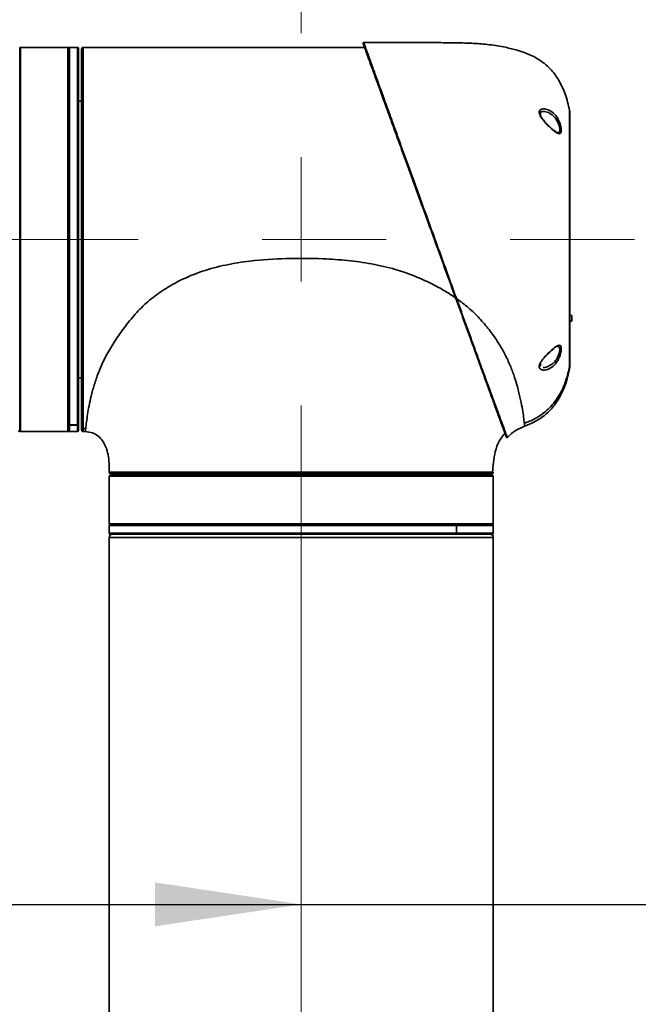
# Model space of a CAD drawing. Header units: millimetres. Extents: x 3 to 614, y 2 to 209.
# Tile 13 of 57: x 67 to 80, y 150 to 170. Entities that reach past the tile are written whole.
import ezdxf

# ---------------------------------------------------------------- set-up
doc = ezdxf.new("R2010")
doc.units = ezdxf.units.MM
doc.linetypes.add('CENTERX2', pattern=[20.32, 12.7, -2.54, 2.54, -2.54])
doc.layers.add('尺寸线', color=5, linetype='Continuous')
doc.styles.add('SLDTEXTSTYLE1', font='TXT', dxfattribs={"width": 0.7})
doc.dimstyles.new('SLDDIMSTYLE1', dxfattribs={"dimtxt": 3, "dimasz": 3, "dimexe": 0, "dimexo": 0.0625, "dimgap": 0.75, "dimtad": 2, "dimdec": 3, "dimlfac": 15, "dimrnd": 1e-09, "dimzin": 12, "dimdsep": 46, "dimtxsty": 'SLDTEXTSTYLE1', "dimsah": 1, "dimcen": 0.09, "dimadec": 0, "dimazin": 3, "dimtfac": 1, "dimtdec": 3, "dimtofl": 0, "dimtmove": 0, "dimatfit": 3, "dimfxl": 1, "dimfrac": 2, "dimtolj": 1, "dimtzin": 12, "dimarcsym": 0})

# ---------------------------------------------------------------- blocks, each defined once
blk = doc.blocks.new('_D_7')
at = {"layer": '尺寸线', "transparency": 16777216}
for p, q in [((62.181, 156.702), (62.181, 150.859)), ((62.181, 151.859), (72.748, 151.859)), ((72.748, 151.859), (88.832, 151.859))]:
    blk.add_line(p, q, dxfattribs=at)
for points in [[(62.181, 151.859), (65.181, 151.409), (65.181, 152.309)], [(72.748, 151.859), (69.748, 152.309), (69.748, 151.409)]]:
    blk.add_solid(points, dxfattribs=at)
at = {"layer": '尺寸线', "transparency": 16777216, "insert": (80.103, 155.726), "char_height": 3, "attachment_point": 1, "style": 'SLDTEXTSTYLE1'}
blk.add_mtext('158.5', dxfattribs=at)

msp = doc.modelspace()

# ---------------------------------------------------------------- linework, layer by layer
at = {"color": 7, "linetype": 'Continuous', "lineweight": 35}
for p, q in [((66.981106, 161.552057), (66.981106, 169.392057)), ((67.967773, 169.405391), (66.99444, 169.405391)), ((66.99444, 169.405391), (66.99444, 161.538724)), ((67.967773, 161.538724), (67.967773, 169.405391)), ((67.981106, 169.392057), (67.981106, 161.552057)), ((68.161106, 169.405391), (68.001106, 169.405391)), ((68.001106, 169.405391), (68.001106, 161.67448)), ((68.161106, 161.67448), (68.161106, 169.405391)), ((68.181106, 169.385391), (68.181106, 161.693798)), ((68.25444, 168.989538), (68.25444, 168.958278)), ((68.25444, 168.958278), (68.25444, 168.522872)), ((68.247773, 168.305391), (68.181106, 168.305391)), ((68.25444, 168.109554), (68.25444, 167.992887)), ((68.25444, 167.992887), (68.25444, 167.642887)), ((77.641106, 168.032781), (77.641106, 168.059554)), ((77.647773, 168.052887), (77.647773, 168.01741)), ((77.77914, 167.837673), (77.756785, 167.861888)), ((68.25444, 166.585375), (68.25444, 166.352042)), ((68.25444, 166.352042), (68.25444, 166.118709)), ((68.25444, 164.825406), (68.25444, 164.475406)), ((68.25444, 164.475406), (68.25444, 164.358739)), ((78.287773, 163.915945), (78.247773, 163.915945)), ((78.287773, 163.915945), (78.287773, 163.80032)), ((78.247773, 163.80032), (78.287773, 163.80032)), ((68.25444, 163.301228), (68.25444, 162.865822)), ((77.647773, 162.930872), (77.647773, 162.891228)), ((68.25444, 162.865822), (68.25444, 162.834561)), ((68.181106, 162.638724), (68.247773, 162.638724)), ((68.25444, 162.421243), (68.25444, 161.954576)), ((68.181106, 161.690348), (68.181106, 161.693798)), ((68.181106, 161.690348), (68.181106, 161.558724)), ((66.99444, 161.538724), (67.967773, 161.538724)), ((68.001106, 161.67448), (68.161106, 161.67448)), ((68.161106, 161.671029), (68.001106, 161.671029)), ((68.001106, 161.671029), (68.001106, 161.538724)), ((68.001106, 161.538724), (68.161106, 161.538724)), ((68.161106, 161.538724), (68.161106, 161.671029)), ((68.281106, 161.603869), (68.333034, 161.603871)), ((68.281106, 161.538254), (68.325442, 161.538254)), ((68.325442, 161.538254), (68.325442, 161.538254)), ((69.081093, 160.672057), (69.081093, 160.638724)), ((76.414427, 160.638724), (76.414427, 160.672057)), ((68.814427, 160.625391), (68.814427, 159.652057)), ((76.681093, 160.625391), (68.814427, 160.625391)), ((68.82776, 160.638724), (76.66776, 160.638724)), ((76.681093, 159.652057), (76.681093, 160.625391)), ((68.814427, 159.652057), (76.681093, 159.652057)), ((68.814427, 159.618724), (68.814427, 159.458724)), ((75.925819, 159.618724), (68.814427, 159.618724)), ((76.66776, 159.638724), (68.82776, 159.638724)), ((75.925471, 159.618724), (75.925471, 159.458724)), ((76.681093, 159.618724), (75.925471, 159.618724)), ((75.925819, 159.458724), (75.925819, 159.618724)), ((76.681093, 159.458724), (76.681093, 159.618724)), ((68.814427, 159.458724), (75.925819, 159.458724)), ((68.814427, 159.372057), (68.814427, 120.572057)), ((76.681093, 159.372057), (68.814427, 159.372057)), ((75.90964, 159.438724), (68.834427, 159.438724)), ((76.661093, 159.438724), (75.909334, 159.438724)), ((75.925471, 159.458724), (76.681093, 159.458724)), ((76.681093, 120.572057), (76.681093, 159.372057))]:
    msp.add_line(p, q, dxfattribs=at)
at = {"color": 7, "linetype": 'Continuous', "lineweight": 35, "flags": 128}
for points in [[(66.978884, 169.384043), (66.980467, 169.378571), (66.981106, 169.372075)], [(77.941256, 162.971308), (77.958776, 162.956354), (77.965217, 162.949893)]]:
    msp.add_lwpolyline(points, dxfattribs=at)
at = {"color": 7, "linetype": 'Continuous', "lineweight": 35}
for centre, radius, start, end in [((66.99444, 169.392057), 0.013333, 90, 180), ((67.967773, 169.392057), 0.013333, 360, 90), ((68.001106, 169.385391), 0.02, 90, 180), ((68.161106, 169.385391), 0.02, 0, 90), ((68.281106, 169.371588), 0.033333, 89.9999999, 180), ((74.024842, 169.491553), 0.013333, 89.9718232, 200), ((77.641106, 168.052887), 0.006667, 0, 90), ((78.047773, 168.073989), 0.2, 0, 11.0078656), ((77.641106, 162.891228), 0.006667, 270, 360), ((78.047773, 162.870127), 0.2, 348.9921344, 360), ((66.947773, 161.57204), 0.033333, 270.088004, 0), ((66.99444, 161.552057), 0.013333, 180, 270), ((67.967773, 161.552057), 0.013333, 270, 0), ((68.001106, 161.558724), 0.02, 180, 270), ((68.161106, 161.558724), 0.02, 270, 360), ((68.281106, 161.571588), 0.033333, 180, 270.0000001), ((76.959009, 161.429995), 0.013333, 200, 318.4250728), ((68.847742, 160.705391), 0.033333, 180.0891142, 270), ((76.647777, 160.705391), 0.033333, 270, 292.5749923), ((68.82776, 160.625391), 0.013333, 90, 180), ((76.66776, 160.625391), 0.013333, 0, 90), ((68.82776, 159.652057), 0.013333, 180, 270), ((68.834427, 159.618724), 0.02, 90, 180), ((76.661093, 159.618724), 0.02, 0, 90), ((76.66776, 159.652057), 0.013333, 270, 0), ((68.834427, 159.458724), 0.02, 180, 270), ((68.881093, 159.372057), 0.066667, 90, 180), ((76.614427, 159.372057), 0.066667, 0, 90), ((76.661093, 159.458724), 0.02, 270, 0)]:
    msp.add_arc(centre, radius, start, end, dxfattribs=at)
for points, knots in [([(66.981106, 169.372075), (66.981106, 169.366018), (66.981106, 169.353905), (66.981106, 169.26143), (66.981106, 169.122844), (66.981106, 168.943082), (66.981106, 168.720248), (66.981106, 168.455315), (66.981106, 168.153224), (66.981106, 167.817595), (66.981106, 167.45163), (66.981106, 167.061046), (66.981106, 166.650537), (66.981106, 166.22478), (66.981106, 165.789716), (66.981106, 165.350594), (66.981106, 164.913047), (66.981106, 164.482573), (66.981106, 164.064354), (66.981106, 163.664342), (66.981106, 163.286976), (66.981106, 162.936811), (66.981106, 162.619445), (66.981106, 162.337758), (66.981106, 162.095112), (66.981106, 161.896214), (66.981106, 161.741723), (66.981106, 161.640202), (66.981106, 161.582328), (66.981106, 161.575469), (66.981106, 161.57204)], [0, 0, 0, 0, 0.040166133, 0.080332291, 0.116089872, 0.151961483, 0.187719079, 0.22347778, 0.25935051, 0.295109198, 0.330866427, 0.366737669, 0.402494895, 0.438253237, 0.474125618, 0.509883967, 0.545641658, 0.581513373, 0.617271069, 0.653029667, 0.688902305, 0.724660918, 0.760417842, 0.796288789, 0.832045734, 0.867803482, 0.903675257, 0.939433, 0.969716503, 1, 1, 1, 1]), ([(68.247773, 161.571588), (68.247773, 161.577435), (68.247773, 161.588503), (68.247773, 161.674679), (68.247773, 161.801375), (68.247773, 161.974863), (68.247773, 162.193331), (68.247773, 162.452733), (68.247773, 162.749857), (68.247773, 163.082195), (68.247773, 163.444279), (68.247773, 163.83175), (68.247773, 164.240433), (68.247773, 164.664392), (68.247773, 165.09852), (68.247773, 165.537474), (68.247773, 165.975511), (68.247773, 166.407352), (68.247773, 166.827088), (68.247773, 167.229815), (68.247773, 167.610683), (68.247773, 167.963879), (68.247773, 168.285894), (68.247773, 168.572844), (68.247773, 168.819693), (68.247773, 169.02464), (68.247773, 169.182258), (68.247773, 169.291085), (68.247773, 169.358704), (68.247773, 169.367297), (68.247773, 169.371588)], [0, 0, 0, 0, 0.040053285, 0.075811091, 0.111682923, 0.147440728, 0.183198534, 0.219070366, 0.254828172, 0.290585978, 0.326457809, 0.362215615, 0.397973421, 0.433845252, 0.469603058, 0.505360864, 0.541232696, 0.576990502, 0.612748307, 0.648620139, 0.684377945, 0.720135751, 0.756007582, 0.791765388, 0.827523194, 0.863395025, 0.899152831, 0.932737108, 0.966415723, 1, 1, 1, 1]), ([(74.042393, 169.404348), (73.938499, 169.404403), (73.695015, 169.404531), (73.290059, 169.404654), (72.803641, 169.404757), (72.245569, 169.404828), (71.663521, 169.404871), (71.063192, 169.404897), (70.451306, 169.404911), (69.781927, 169.404919), (69.052139, 169.404921), (68.545154, 169.404921), (68.281106, 169.404921)], [0, 0, 0, 0, 0.054099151, 0.12678643, 0.210867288, 0.307385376, 0.417384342, 0.513949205, 0.619986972, 0.736003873, 0.862506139, 1, 1, 1, 1]), ([(68.281106, 169.404921), (68.281106, 169.404921), (68.281106, 169.404904), (68.281106, 169.389921), (68.281106, 169.324266), (68.281106, 169.213819), (68.281106, 169.055051), (68.281106, 168.848298), (68.281106, 168.599353), (68.281106, 168.309947), (68.281106, 167.98518), (68.281106, 167.628965), (68.281106, 167.244843), (68.281106, 166.838673), (68.281106, 166.41535), (68.281106, 165.979818), (68.281106, 165.538037), (68.281106, 165.095332), (68.281106, 164.657493), (68.281106, 164.22991), (68.281106, 163.817734), (68.281106, 163.426952), (68.281106, 163.06177), (68.281106, 162.726604), (68.281106, 162.426896), (68.281106, 162.16544), (68.281106, 161.944498), (68.281106, 161.771797), (68.281106, 161.658628), (68.281106, 161.622119), (68.281106, 161.610123)], [0, 0, 0, 0, 0.0000003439, 0.035662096, 0.0714240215, 0.1070857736, 0.1450556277, 0.1831465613, 0.2211164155, 0.2590862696, 0.2971772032, 0.3351470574, 0.3731169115, 0.4112078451, 0.4491776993, 0.4871475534, 0.525238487, 0.5632083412, 0.6011781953, 0.6392691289, 0.6772389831, 0.7152088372, 0.7532997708, 0.7912696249, 0.8292394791, 0.8673304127, 0.9053002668, 0.943270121, 0.9813610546, 1, 1, 1, 1]), ([(75.912586, 164.266033), (75.843426, 164.456051), (75.705096, 164.836108), (75.504914, 165.386104), (75.319057, 165.896741), (75.14909, 166.363723), (74.982547, 166.821296), (74.82178, 167.262999), (74.66893, 167.682951), (74.52826, 168.069437), (74.402016, 168.416291), (74.291217, 168.720708), (74.198104, 168.976534), (74.123999, 169.180137), (74.068141, 169.333605), (74.033659, 169.428344), (74.015418, 169.478461), (74.013348, 169.484149), (74.012313, 169.486992)], [0, 0, 0, 0, 0.080057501, 0.160124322, 0.224332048, 0.288738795, 0.352942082, 0.417780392, 0.482832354, 0.547652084, 0.610273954, 0.673112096, 0.735711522, 0.794565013, 0.853622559, 0.912462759, 0.956231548, 1, 1, 1, 1]), ([(74.024848, 169.504886), (74.024848, 169.504886), (74.024853, 169.504873), (74.028426, 169.495024), (74.046018, 169.446529), (74.080729, 169.350848), (74.136519, 169.197059), (74.210642, 168.992734), (74.303749, 168.736077), (74.414549, 168.43065), (74.540795, 168.082648), (74.681467, 167.694878), (74.834322, 167.273531), (74.995093, 166.830367), (75.161659, 166.371236), (75.331596, 165.902827), (75.451112, 165.573415), (75.532439, 165.349268), (75.595384, 165.175788), (75.69194, 164.909664), (75.808955, 164.587181), (75.885867, 164.375304), (75.925326, 164.266602)], [0, 0, 0, 0, 0.000000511, 0.043773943, 0.087547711, 0.14639229, 0.205454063, 0.26431184, 0.326908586, 0.389743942, 0.452362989, 0.517171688, 0.58221262, 0.647039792, 0.711227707, 0.775619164, 0.8398115, 0.84523859, 0.866950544, 0.910522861, 0.954094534, 1, 1, 1, 1]), ([(74.024848, 169.504886), (74.155437, 169.504814), (74.393012, 169.504684), (74.717376, 169.50438), (74.981152, 169.504007), (75.221754, 169.503485), (75.439715, 169.502753), (75.644201, 169.501501), (75.818158, 169.500044), (75.978584, 169.497839), (76.130983, 169.494078), (76.339344, 169.485466), (76.605513, 169.464583), (76.907211, 169.414568), (77.187878, 169.345391), (77.45152, 169.253412), (77.687101, 169.117085), (77.882793, 168.937368), (78.038525, 168.720094), (78.167666, 168.440844), (78.217237, 168.227668), (78.244093, 168.112177)], [0, 0, 0, 0, 0.080023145, 0.145582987, 0.198766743, 0.241661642, 0.29302188, 0.332330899, 0.366970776, 0.399624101, 0.430646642, 0.460382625, 0.52741545, 0.594109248, 0.647523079, 0.704434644, 0.764700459, 0.812847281, 0.866174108, 0.927497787, 1, 1, 1, 1]), ([(77.753593, 167.856286), (77.726341, 167.886931), (77.684067, 167.93447), (77.640716, 168.001731), (77.620873, 168.051335), (77.62037, 168.09096), (77.638197, 168.12295), (77.681211, 168.14664), (77.759919, 168.147724), (77.861322, 168.107811), (77.95113, 168.026559), (78.005687, 167.941626), (78.038578, 167.871054), (78.061249, 167.803632), (78.073919, 167.732756), (78.072821, 167.678438), (78.059207, 167.645201), (78.03347, 167.633633), (77.994395, 167.644675), (77.939456, 167.680264), (77.865665, 167.743013), (77.800068, 167.806562), (77.761464, 167.847865), (77.753593, 167.856286)], [0, 0, 0, 0, 0.065133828, 0.101039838, 0.131221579, 0.161542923, 0.187648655, 0.228389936, 0.293409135, 0.377860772, 0.462295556, 0.516698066, 0.543399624, 0.586727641, 0.629925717, 0.67069347, 0.710498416, 0.751732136, 0.796680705, 0.847938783, 0.908556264, 0.981356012, 1, 1, 1, 1]), ([(77.660812, 167.985264), (77.653777, 167.998469), (77.641246, 168.021988), (77.635345, 168.05152), (77.638372, 168.068677), (77.647907, 168.080859), (77.669975, 168.092462), (77.692518, 168.091596), (77.700136, 168.091303)], [0, 0, 0, 0, 0.168815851, 0.300664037, 0.434145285, 0.59680964, 0.863743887, 1, 1, 1, 1]), ([(77.756785, 167.861888), (77.752696, 167.866276), (77.730832, 167.889738), (77.69806, 167.93064), (77.6686, 167.968935), (77.660834, 167.985218), (77.660812, 167.985264)], [0, 0, 0, 0, 0.114484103, 0.612204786, 0.998892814, 1, 1, 1, 1]), ([(77.998376, 167.66076), (78.000188, 167.660324), (78.013377, 167.657153), (78.029141, 167.667766), (78.043137, 167.695485), (78.044047, 167.7428), (78.031639, 167.803733), (78.009418, 167.861435), (77.977231, 167.921682), (77.923497, 167.99449), (77.836702, 168.060677), (77.753096, 168.093915), (77.710473, 168.090187), (77.700418, 168.089307)], [0, 0, 0, 0, 0.013174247, 0.095886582, 0.175246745, 0.256331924, 0.342412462, 0.429289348, 0.483216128, 0.594130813, 0.768856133, 0.945476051, 1, 1, 1, 1]), ([(78.244093, 162.831938), (78.244093, 162.831938), (78.244093, 162.831911), (78.244093, 162.857479), (78.244093, 162.968521), (78.244093, 163.152094), (78.244093, 163.400168), (78.244093, 163.708268), (78.244093, 164.065405), (78.244093, 164.463296), (78.244093, 164.889232), (78.244093, 165.332054), (78.244093, 165.778768), (78.244093, 166.216596), (78.244093, 166.633724), (78.244093, 167.017197), (78.244093, 167.357711), (78.244093, 167.643598), (78.244093, 167.869099), (78.244093, 168.025195), (78.244093, 168.099524), (78.244093, 168.112161), (78.244093, 168.112177), (78.244093, 168.112177)], [0, 0, 0, 0, 0.000000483, 0.053692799, 0.107385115, 0.161077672, 0.214770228, 0.268462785, 0.322155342, 0.375847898, 0.429540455, 0.483233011, 0.536925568, 0.590618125, 0.644310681, 0.698003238, 0.751695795, 0.805388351, 0.859080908, 0.912773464, 0.966466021, 0.999999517, 1, 1, 1, 1]), ([(78.247773, 168.073989), (78.247773, 168.071125), (78.247773, 168.063675), (78.247773, 167.987578), (78.247773, 167.834611), (78.247773, 167.612138), (78.247773, 167.330449), (78.247773, 166.994844), (78.247773, 166.616922), (78.247773, 166.205826), (78.247773, 165.774331), (78.247773, 165.334079), (78.247773, 164.897663), (78.247773, 164.477886), (78.247773, 164.085757), (78.247773, 163.733763), (78.247773, 163.430202), (78.247773, 163.185409), (78.247773, 163.00564), (78.247773, 162.891915), (78.247773, 162.877389), (78.247773, 162.870127)], [0, 0, 0, 0, 0.033533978, 0.087226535, 0.140919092, 0.194611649, 0.248304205, 0.301996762, 0.355689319, 0.409381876, 0.463074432, 0.516766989, 0.570459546, 0.624152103, 0.677844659, 0.731537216, 0.785229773, 0.83892233, 0.892614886, 0.946307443, 1, 1, 1, 1]), ([(77.998228, 167.660156), (77.997297, 167.660109), (77.994331, 167.65996), (77.96947, 167.669911), (77.933068, 167.694841), (77.88569, 167.733739), (77.833023, 167.782356), (77.796437, 167.819915), (77.77914, 167.837673)], [0, 0, 0, 0, 0.072562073, 0.231042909, 0.399012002, 0.591428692, 0.80682687, 1, 1, 1, 1]), ([(75.890901, 164.286625), (75.817933, 164.335476), (75.651932, 164.446612), (75.361573, 164.596296), (75.030319, 164.74363), (74.635527, 164.876341), (74.188523, 164.979137), (73.692945, 165.046968), (73.110867, 165.086214), (72.44406, 165.089923), (71.778094, 165.048259), (71.2016, 164.957662), (70.717418, 164.830957), (70.293627, 164.655928), (69.932869, 164.452274), (69.633558, 164.234168), (69.370811, 163.981447), (69.145959, 163.707232), (68.948519, 163.427724), (68.776766, 163.149528), (68.642174, 162.875336), (68.541557, 162.614258), (68.468858, 162.373332), (68.417427, 162.157658), (68.38177, 161.970776), (68.354901, 161.797579), (68.337236, 161.65512), (68.327145, 161.556619), (68.32601, 161.544376), (68.325442, 161.538254)], [0, 0, 0, 0, 0.022601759, 0.051418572, 0.083043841, 0.114669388, 0.156831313, 0.199000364, 0.241173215, 0.304434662, 0.367683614, 0.40984939, 0.452005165, 0.494148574, 0.525765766, 0.557375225, 0.58898232, 0.620594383, 0.652215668, 0.683832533, 0.715445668, 0.747060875, 0.778679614, 0.810300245, 0.841921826, 0.873544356, 0.915696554, 0.957848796, 1, 1, 1, 1]), ([(76.94648, 161.425435), (76.945468, 161.428214), (76.943445, 161.433773), (76.925932, 161.481889), (76.894048, 161.569489), (76.844236, 161.706346), (76.780284, 161.882053), (76.70262, 162.095434), (76.611873, 162.344758), (76.504548, 162.639632), (76.378163, 162.986872), (76.231638, 163.389447), (76.076009, 163.817033), (75.966464, 164.118005), (75.912586, 164.266033)], [0, 0, 0, 0, 0.0592983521, 0.1186041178, 0.1978951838, 0.2774525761, 0.3568235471, 0.4403753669, 0.5241300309, 0.6077044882, 0.706494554, 0.8056578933, 0.9044158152, 1, 1, 1, 1]), ([(75.925326, 164.266603), (75.925326, 164.266602), (75.979757, 164.116961), (76.088924, 163.816766), (76.245253, 163.387114), (76.392322, 162.983477), (76.519471, 162.635206), (76.627701, 162.339636), (76.719501, 162.089875), (76.798417, 161.876317), (76.86381, 161.700724), (76.914885, 161.564462), (76.941593, 161.493615), (76.959339, 161.446631), (76.967666, 161.424627), (76.968665, 161.421989), (76.968983, 161.421147)], [0, 0, 0, 0, 0.0000007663, 0.0955601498, 0.1943218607, 0.2934887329, 0.3922823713, 0.4758350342, 0.5595679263, 0.6430968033, 0.722472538, 0.8020366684, 0.8813347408, 0.8985734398, 0.9676241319, 1, 1, 1, 1]), ([(77.316579, 161.715377), (77.315439, 161.725114), (77.311648, 161.75749), (77.297643, 161.86359), (77.271621, 162.029374), (77.230801, 162.240245), (77.174813, 162.467557), (77.103029, 162.697618), (77.01799, 162.919133), (76.907809, 163.151), (76.767995, 163.388245), (76.597938, 163.626345), (76.401815, 163.858541), (76.178916, 164.077174), (76.009857, 164.203459), (75.925326, 164.266603)], [0, 0, 0, 0, 0.04143074, 0.137755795, 0.234081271, 0.330415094, 0.426739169, 0.498983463, 0.571244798, 0.643485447, 0.715721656, 0.78797429, 0.860197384, 0.930097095, 1, 1, 1, 1]), ([(77.753592, 163.087828), (77.756276, 163.090725), (77.789018, 163.126068), (77.85926, 163.195707), (77.945459, 163.269896), (78.011506, 163.308085), (78.051475, 163.308465), (78.071459, 163.275307), (78.074554, 163.221279), (78.064557, 163.155222), (78.042552, 163.08189), (78.018391, 163.028719), (77.98205, 162.963821), (77.926962, 162.890965), (77.835027, 162.823091), (77.744127, 162.794815), (77.67501, 162.79999), (77.636156, 162.823377), (77.619789, 162.855306), (77.621687, 162.893923), (77.64108, 162.943585), (77.684696, 163.010439), (77.727996, 163.059076), (77.753592, 163.087828)], [0, 0, 0, 0, 0.006376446, 0.077814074, 0.162628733, 0.218783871, 0.274892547, 0.322547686, 0.364333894, 0.404179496, 0.444762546, 0.488357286, 0.496307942, 0.566123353, 0.641979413, 0.718685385, 0.775996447, 0.812957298, 0.841501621, 0.87014242, 0.896246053, 0.938664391, 1, 1, 1, 1]), ([(77.701981, 162.85321), (77.706571, 162.852647), (77.740287, 162.848517), (77.811452, 162.872697), (77.899848, 162.927093), (77.954134, 162.98953), (77.989716, 163.044931), (78.013291, 163.090158), (78.034864, 163.153016), (78.044787, 163.210107), (78.041339, 163.256101), (78.02658, 163.283093), (78.0065, 163.281342), (77.998499, 163.280645)], [0, 0, 0, 0, 0.025492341, 0.187235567, 0.346053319, 0.49017716, 0.506441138, 0.595097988, 0.676944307, 0.756898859, 0.84064952, 0.936501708, 1, 1, 1, 1]), ([(77.753614, 163.078317), (77.757782, 163.083116), (77.781784, 163.110752), (77.829222, 163.157424), (77.881207, 163.207007), (77.909372, 163.229102), (77.918194, 163.236023)], [0, 0, 0, 0, 0.0761644, 0.438608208, 0.824156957, 1, 1, 1, 1]), ([(77.317781, 161.712196), (77.351828, 161.724013), (77.461545, 161.762093), (77.605565, 161.840104), (77.750357, 161.944793), (77.865929, 162.053022), (77.979579, 162.193287), (78.08605, 162.374131), (78.18155, 162.604656), (78.221961, 162.779957), (78.244093, 162.875963)], [0, 0, 0, 0, 0.068425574, 0.220503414, 0.309281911, 0.408797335, 0.522138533, 0.653907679, 0.810459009, 1, 1, 1, 1]), ([(78.244093, 162.831938), (78.217239, 162.716443), (78.167671, 162.503261), (78.038509, 162.224051), (77.882843, 162.006654), (77.70638, 161.845179), (77.519509, 161.727145), (77.388495, 161.674095), (77.324434, 161.648156)], [0, 0, 0, 0, 0.2253089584, 0.4158793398, 0.5815985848, 0.7312203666, 0.8685769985, 1, 1, 1, 1]), ([(68.001106, 161.67448), (67.998858, 161.674693), (67.994361, 161.675121), (67.988368, 161.678451), (67.983844, 161.683353), (67.981448, 161.688785), (67.981203, 161.692374), (67.981106, 161.693798)], [0, 0, 0, 0, 0.2146934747, 0.4293869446, 0.6440805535, 0.8587744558, 1, 1, 1, 1]), ([(67.981106, 161.690348), (67.981328, 161.688176), (67.98177, 161.683832), (67.985218, 161.678043), (67.990293, 161.673674), (67.995916, 161.671359), (67.999632, 161.671123), (68.001106, 161.671029)], [0, 0, 0, 0, 0.214694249, 0.429388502, 0.644082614, 0.858776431, 1, 1, 1, 1]), ([(68.181106, 161.693798), (68.180885, 161.691627), (68.180443, 161.687283), (68.176995, 161.681494), (68.17192, 161.677125), (68.166297, 161.67481), (68.162581, 161.674574), (68.161106, 161.67448)], [0, 0, 0, 0, 0.214694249, 0.429388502, 0.644082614, 0.858776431, 1, 1, 1, 1]), ([(68.161106, 161.671029), (68.163355, 161.671243), (68.167852, 161.67167), (68.173845, 161.675), (68.178368, 161.679902), (68.180765, 161.685334), (68.181009, 161.688923), (68.181106, 161.690348)], [0, 0, 0, 0, 0.2146934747, 0.4293869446, 0.6440805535, 0.8587744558, 1, 1, 1, 1]), ([(77.324434, 161.648156), (77.324151, 161.651223), (77.323707, 161.656039), (77.318477, 161.699574), (77.316579, 161.715377)], [0, 0, 0, 0, 0.636998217, 1, 1, 1, 1]), ([(77.316906, 161.712642), (77.318671, 161.697948), (77.323753, 161.655639), (77.324165, 161.651111), (77.324434, 161.648156)], [0, 0, 0, 0, 0.347309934, 1, 1, 1, 1]), ([(68.281106, 161.610123), (68.281106, 161.594723), (68.281106, 161.57447), (68.281106, 161.553012), (68.281106, 161.540193), (68.281106, 161.538737), (68.281106, 161.538254)], [0, 0, 0, 0, 0.312373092, 0.410796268, 0.804728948, 1, 1, 1, 1]), ([(68.814409, 160.705339), (68.814005, 160.765498), (68.813202, 160.885197), (68.794048, 161.062437), (68.750063, 161.220149), (68.680503, 161.351468), (68.589589, 161.451592), (68.468302, 161.524499), (68.374316, 161.533548), (68.325442, 161.538254)], [0, 0, 0, 0, 0.166915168, 0.332111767, 0.49335596, 0.618266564, 0.740912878, 0.865272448, 1, 1, 1, 1]), ([(76.925267, 161.509367), (76.879883, 161.455636), (76.784863, 161.34314), (76.743858, 161.201511), (76.722438, 161.127528)], [0, 0, 0, 0, 0.477628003, 1, 1, 1, 1]), ([(76.968983, 161.421147), (77.026525, 161.474119), (77.131787, 161.571022), (77.264341, 161.624095), (77.324434, 161.648156)], [0, 0, 0, 0, 0.546653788, 1, 1, 1, 1]), ([(76.66488, 160.705363), (76.669207, 160.773069), (76.678474, 160.91807), (76.705631, 161.055693), (76.720107, 161.129055)], [0, 0, 0, 0, 0.466929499, 1, 1, 1, 1]), ([(68.814409, 160.705339), (68.814409, 160.705339), (68.814409, 160.705339), (68.826198, 160.705341), (68.877018, 160.70535), (68.955873, 160.705358), (69.058085, 160.705366), (69.187775, 160.705372), (69.343123, 160.705378), (69.521195, 160.705382), (69.721648, 160.705385), (69.945773, 160.705387), (70.190095, 160.705388), (70.45027, 160.705389), (70.726389, 160.705389), (71.019698, 160.70539), (71.325461, 160.70539), (71.638403, 160.705391), (71.959039, 160.705391), (72.288444, 160.705391), (72.621162, 160.705391), (72.951591, 160.705391), (73.280608, 160.705391), (73.608986, 160.705391), (73.931151, 160.70539), (74.241805, 160.70539), (74.542089, 160.70539), (74.832395, 160.705389), (75.107684, 160.705388), (75.363553, 160.705386), (75.601277, 160.705384), (75.820815, 160.705382), (76.017962, 160.705378), (76.190283, 160.705374), (76.337167, 160.705368), (76.459446, 160.705361), (76.556383, 160.705354), (76.627841, 160.705347), (76.652133, 160.705343), (76.663915, 160.705342)], [0, 0, 0, 0, 0.000000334, 0.030998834, 0.062278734, 0.089533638, 0.116788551, 0.144835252, 0.172881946, 0.200136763, 0.227391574, 0.255438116, 0.283484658, 0.310740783, 0.337996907, 0.366044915, 0.394092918, 0.421348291, 0.448603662, 0.476650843, 0.504698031, 0.531953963, 0.559209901, 0.587257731, 0.615305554, 0.642560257, 0.669814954, 0.697861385, 0.725907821, 0.753164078, 0.780420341, 0.808468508, 0.836516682, 0.863678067, 0.891028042, 0.918283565, 0.945539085, 0.97358644, 1, 1, 1, 1]), ([(68.814412, 160.705339), (68.814696, 160.702065), (68.815263, 160.695518), (68.819697, 160.686596), (68.826263, 160.679101), (68.832103, 160.676087), (68.835022, 160.67458)], [0, 0, 0, 0, 0.250006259, 0.500009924, 0.750008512, 1, 1, 1, 1]), ([(76.647777, 160.672057), (76.644986, 160.672057), (76.639508, 160.672057), (76.595927, 160.672057), (76.527757, 160.672057), (76.431253, 160.672057), (76.30847, 160.672057), (76.161466, 160.672057), (75.992331, 160.672057), (75.80046, 160.672057), (75.585762, 160.672057), (75.348605, 160.672057), (75.092706, 160.672057), (74.822589, 160.672057), (74.538084, 160.672057), (74.237968, 160.672057), (73.927108, 160.672057), (73.610836, 160.672057), (73.288571, 160.672057), (72.959301, 160.672057), (72.628509, 160.672057), (72.30174, 160.672057), (71.978068, 160.672057), (71.656789, 160.672057), (71.343369, 160.672057), (71.042942, 160.672057), (70.75434, 160.672057), (70.47726, 160.672057), (70.216546, 160.672057), (69.976342, 160.672057), (69.755368, 160.672057), (69.553743, 160.672057), (69.375136, 160.672057), (69.222218, 160.672057), (69.0938, 160.672057), (68.990216, 160.672057), (68.910899, 160.672057), (68.857962, 160.672057), (68.851159, 160.672057), (68.847742, 160.672057)], [0, 0, 0, 0, 0.027499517, 0.053962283, 0.08042505, 0.107656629, 0.13488821, 0.161259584, 0.187814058, 0.214277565, 0.240741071, 0.267973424, 0.295205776, 0.321667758, 0.348129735, 0.375360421, 0.402591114, 0.429054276, 0.455517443, 0.482749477, 0.509981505, 0.536444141, 0.562906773, 0.590138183, 0.617369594, 0.643832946, 0.670296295, 0.697528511, 0.724760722, 0.751222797, 0.777684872, 0.804915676, 0.832146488, 0.858608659, 0.885070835, 0.91230177, 0.939532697, 0.969629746, 1, 1, 1, 1]), ([(76.660515, 160.674587), (76.663432, 160.676095), (76.669267, 160.679112), (76.67582, 160.686605), (76.680241, 160.695524), (76.680797, 160.702067), (76.681075, 160.705339)], [0, 0, 0, 0, 0.2499147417, 0.4999006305, 0.7499373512, 1, 1, 1, 1]), ([(76.663915, 160.705342), (76.664774, 160.705342), (76.675883, 160.70534), (76.679259, 160.70534), (76.680534, 160.705339), (76.680886, 160.705339)], [0, 0, 0, 0, 0.057174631, 0.739400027, 1, 1, 1, 1]), ([(75.925471, 159.618724), (75.925293, 159.620972), (75.924936, 159.625469), (75.922154, 159.631463), (75.918059, 159.635986), (75.913522, 159.638382), (75.910523, 159.638627), (75.909334, 159.638724)], [0, 0, 0, 0, 0.214693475, 0.429386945, 0.644080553, 0.858774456, 1, 1, 1, 1]), ([(75.90964, 159.638724), (75.911459, 159.638503), (75.915096, 159.638061), (75.919945, 159.634612), (75.923604, 159.629537), (75.925543, 159.623914), (75.925741, 159.620198), (75.925819, 159.618724)], [0, 0, 0, 0, 0.214694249, 0.429388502, 0.644082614, 0.858776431, 1, 1, 1, 1]), ([(75.909334, 159.438724), (75.911148, 159.438945), (75.914776, 159.439387), (75.919613, 159.442835), (75.923262, 159.44791), (75.925196, 159.453534), (75.925393, 159.45725), (75.925471, 159.458724)], [0, 0, 0, 0, 0.214694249, 0.429388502, 0.644082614, 0.858776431, 1, 1, 1, 1]), ([(75.925819, 159.458724), (75.92564, 159.456475), (75.925283, 159.451978), (75.922493, 159.445985), (75.918388, 159.441462), (75.913838, 159.439065), (75.910832, 159.438821), (75.90964, 159.438724)], [0, 0, 0, 0, 0.214693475, 0.429386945, 0.644080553, 0.858774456, 1, 1, 1, 1])]:
    msp.add_open_spline(points, degree=3, knots=knots, dxfattribs=at)
msp.add_open_spline([(75.912586, 164.266033), (75.912916, 164.265648), (75.913576, 164.264878), (75.91659, 164.264675), (75.920643, 164.265193), (75.923765, 164.266132), (75.925326, 164.266602)], degree=3, dxfattribs=at)
at = {"layer": '尺寸线', "linetype": 'CENTERX2', "lineweight": 18}
for p, q in [((72.74776, 108.734967), (72.74776, 171.980564)), ((56.705952, 165.472057), (79.572647, 165.472057))]:
    msp.add_line(p, q, dxfattribs=at)

# ---------------------------------------------------------------- dimensions: what is measured, and where the dimension line sits
at = {"layer": '尺寸线'}
dim = msp.add_linear_dim(base=(72.74776, 151.859249), p1=(62.181106, 157.701503), p2=(72.74776, 171.980564), dimstyle='SLDDIMSTYLE1', dxfattribs=at)
dim.commit()
dim.dimension.update_dxf_attribs({"geometry": '_D_7', "text_midpoint": (84.46788, 151.859249), "dimtype": 160})

doc.saveas('drawing.dxf')
